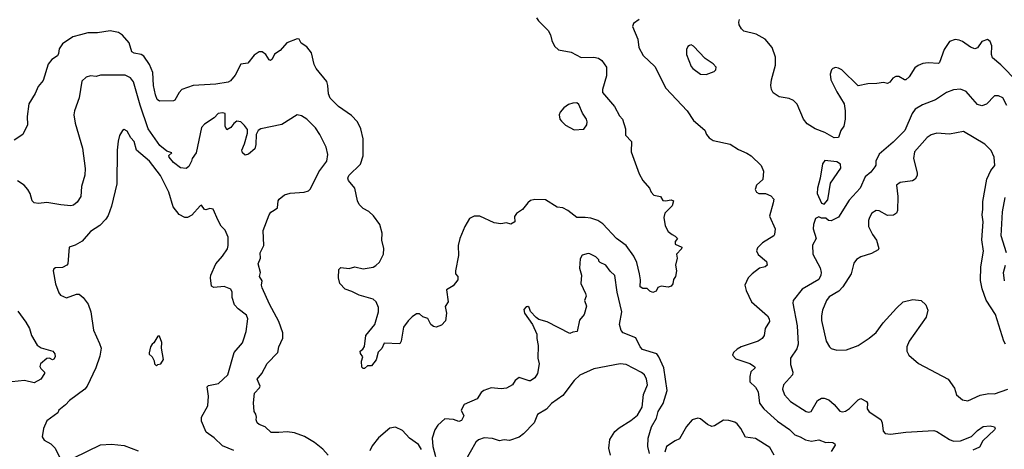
# Model space of a CAD drawing. Extents: x 1966327 to 2147849, y 395140 to 552178.
# Tile 204 of 256: x 2030121 to 2037126, y 531356 to 534413. Entities that reach past the tile are written whole.
import ezdxf

# ---------------------------------------------------------------- set-up
doc = ezdxf.new("R2010")
doc.units = 0

msp = doc.modelspace()

# ---------------------------------------------------------------- linework, layer by layer
at = {"layer": '0CON20XD'}
for points in [[(2033798.8, 534425), (2033811.2, 534405), (2033880.8, 534335), (2033897.1, 534305), (2033905.8, 534265), (2033925, 534223.3), (2033955, 534198.8), (2034045, 534180.8), (2034115, 534144.4), (2034205, 534145.6), (2034238.7, 534138.7), (2034262.7, 534122.7), (2034296.1, 534076.1), (2034295.8, 534014.2), (2034266.7, 533915), (2034267.5, 533895), (2034352.5, 533795), (2034389.3, 533729.3), (2034410, 533705), (2034431.2, 533635), (2034431.3, 533591.3), (2034473.3, 533545), (2034471.7, 533471.7), (2034528.6, 533315), (2034555, 533268.8), (2034601.2, 533215), (2034613.3, 533185), (2034632.5, 533165), (2034680, 533155), (2034696, 533126), (2034715, 533123.3), (2034755, 533130.8), (2034773.3, 533125), (2034761.7, 533088.3), (2034710, 533035), (2034704, 533005), (2034713.8, 532945), (2034733.8, 532905), (2034763.3, 532885), (2034785, 532873.3), (2034800, 532855), (2034784.3, 532835.7), (2034783.3, 532815), (2034831.2, 532795), (2034828.8, 532781.2), (2034794.2, 532745), (2034798.8, 532715), (2034787.1, 532665), (2034792.9, 532625), (2034786.2, 532585), (2034772.5, 532565), (2034767, 532533), (2034755, 532517.5), (2034735, 532510), (2034685, 532517.5), (2034661.7, 532508.3), (2034649.3, 532480.7), (2034625, 532472.5), (2034605, 532480), (2034585, 532500), (2034555, 532500), (2034535, 532512.5), (2034537.7, 532562.3), (2034531.4, 532605), (2034511.8, 532685), (2034491.2, 532731.2), (2034435.7, 532805), (2034366.7, 532855), (2034270.7, 532960.7), (2034235, 532984.6), (2034185, 532999.6), (2034145, 533006.2), (2034085, 533005.5), (2034020.8, 533055), (2033985, 533073.5), (2033945, 533079.4), (2033862.1, 533132.1), (2033785, 533133.3), (2033754.5, 533125.5), (2033735, 533110), (2033698.3, 533061.7), (2033655, 533034), (2033642.3, 533012.3), (2033643.3, 532975), (2033615, 532956.7), (2033585, 532966.2), (2033545, 532960.8), (2033496.6, 532966.6), (2033395, 533015.8), (2033355, 533015.8), (2033321.3, 532998.7), (2033287.9, 532942.1), (2033252.5, 532855), (2033240.8, 532805), (2033242.5, 532735), (2033222.5, 532625), (2033222.5, 532605), (2033238, 532585), (2033238.3, 532561.7), (2033205, 532520), (2033158.3, 532491.7), (2033170, 532405), (2033147, 532373), (2033156.7, 532325), (2033150.7, 532269.3), (2033120.7, 532239.3), (2033083.9, 532223.9), (2033065, 532228.8), (2033046.7, 532245), (2033025, 532287.5), (2032989.3, 532299.3), (2032965, 532320), (2032945, 532318.8), (2032912.1, 532297.9), (2032885, 532271.2), (2032852.5, 532225), (2032834.1, 532125.9), (2032825, 532107.5), (2032715, 532110), (2032696.7, 532073.3), (2032671.7, 532048.3), (2032657, 531993), (2032625, 531950), (2032595, 531950), (2032575, 531930), (2032565, 531930), (2032555, 531940), (2032553.6, 531983.6), (2032562.5, 532015), (2032546.7, 532036.7), (2032542.5, 532055), (2032562, 532068), (2032573, 532087), (2032583.8, 532166.2), (2032646.6, 532243.4), (2032674.5, 532335), (2032673.3, 532365), (2032656.3, 532406.3), (2032635, 532424.3), (2032535, 532451.5), (2032485, 532479.4), (2032436.4, 532496.4), (2032397.5, 532535), (2032388, 532575), (2032392.5, 532635), (2032405, 532650), (2032465, 532642.5), (2032505, 532654), (2032565, 532640), (2032635, 532652.9), (2032655, 532662.9), (2032681.7, 532688.3), (2032709.4, 532745), (2032712.5, 532785), (2032696.5, 532845), (2032698.9, 532895), (2032682.2, 532955), (2032638.3, 533018.3), (2032605, 533047.1), (2032565, 533069.2), (2032537.1, 533097.1)], [(2034528, 534415), (2034488, 534385), (2034480, 534365), (2034518.6, 534275), (2034525.8, 534215), (2034557.6, 534157.6), (2034639.2, 534079.2), (2034717.1, 533925), (2034870, 533765), (2034914.3, 533694.3), (2034995, 533627.5), (2035007.5, 533595), (2035025, 533573.3), (2035055, 533554), (2035175, 533526.9), (2035235, 533490), (2035295, 533464.2), (2035324.2, 533444.2), (2035395.9, 533375.9), (2035413.3, 533335), (2035407.5, 533275), (2035363.6, 533236.4), (2035353.6, 533203.6), (2035362.5, 533185), (2035380, 533175), (2035426.1, 533176.1), (2035465, 533160), (2035486.2, 533135), (2035481.4, 533108.6), (2035455.8, 533015), (2035496, 532925), (2035490.8, 532885), (2035485, 532874.2), (2035406, 532825), (2035370.9, 532789.1), (2035362.7, 532767.3), (2035375, 532741.2), (2035435, 532691.2), (2035438.8, 532665), (2035425, 532654.3), (2035385, 532645.8), (2035332, 532605), (2035304, 532575), (2035280, 532525), (2035290, 532485), (2035326.2, 532405), (2035440.8, 532305), (2035452.9, 532285), (2035454.2, 532265), (2035424.1, 532215.9), (2035417.5, 532165), (2035404, 532145), (2035374.5, 532125.5), (2035254.5, 532085.5), (2035225, 532069.2), (2035198.8, 532045), (2035192, 532025), (2035215, 532000), (2035315, 531966.5), (2035349.2, 531945), (2035353.8, 531935), (2035322.9, 531907.1), (2035316.1, 531873.9), (2035314.5, 531835), (2035355, 531798.5), (2035373.7, 531765), (2035383.2, 531685), (2035414, 531644), (2035511.5, 531555), (2035597.5, 531497.5), (2035635, 531457.8), (2035674, 531445), (2035712.4, 531422.4), (2035755, 531414.4), (2035805, 531422.9), (2035855, 531403.3), (2035875, 531407.5), (2035905, 531403.8), (2035920, 531395), (2035923.3, 531385), (2035895, 531340)], [(2037220.5, 533970.5), (2037101.7, 534091.7), (2037042.4, 534142.4), (2037034.2, 534165), (2037037, 534227), (2037025, 534256.7), (2037005, 534271.2), (2036965, 534258), (2036935, 534213.3), (2036915.8, 534204.2), (2036885, 534216.9), (2036827.8, 534257.8), (2036805, 534266.9), (2036775, 534270.8), (2036735, 534257.5), (2036698.3, 534201.7), (2036665, 534107.5), (2036658.3, 534101.7), (2036585, 534106.9), (2036545, 534100), (2036513.2, 534086.8), (2036489.7, 534070.3), (2036449.2, 534005), (2036425, 533984), (2036415, 533984), (2036375, 534008), (2036355, 534008.8), (2036332.7, 533997.3), (2036311.2, 533968.8), (2036295, 533958.8), (2036265, 533966.7), (2036218.3, 533958.3), (2036155, 533957.5), (2036085, 533941.2), (2035970.8, 534055), (2035945, 534068.9), (2035925, 534071.9), (2035905, 534065.7), (2035895.8, 534055), (2035887.5, 534025), (2035892.5, 533985), (2035935, 533900), (2035987.5, 533815), (2035994.2, 533764.2), (2035994.3, 533704.3), (2035984.4, 533655.6), (2035963.3, 533625), (2035945.9, 533574.1), (2035915, 533573.1), (2035849.9, 533609.9), (2035780, 533635), (2035722, 533672), (2035697.9, 533705), (2035651.7, 533811.7), (2035625, 533838.5), (2035595, 533851.8), (2035523.1, 533863.1), (2035481.5, 533891.5), (2035470, 533915), (2035465.5, 533945.5), (2035470, 533985), (2035498.3, 534088.3), (2035497.8, 534145), (2035474.6, 534214.6), (2035424.2, 534275), (2035359.3, 534309.3), (2035271.7, 534331.7), (2035255, 534346.7), (2035240, 534375), (2035236.2, 534396.2), (2035241.4, 534415)], [(2032537.1, 533097.1), (2032524.4, 533125), (2032506, 533215), (2032459.7, 533269.7), (2032454.5, 533285), (2032463.3, 533305), (2032545.3, 533384.7), (2032565.5, 533445), (2032564.6, 533565), (2032548.5, 533635), (2032524.5, 533685), (2032481.2, 533731.2), (2032388, 533795), (2032330, 533855), (2032319.2, 533885), (2032314.2, 533945), (2032305, 533972.5), (2032229.4, 534065), (2032215.6, 534095), (2032197.7, 534177.7), (2032165, 534220), (2032122.5, 534245), (2032110, 534275), (2032095, 534276.7), (2032022.7, 534247.3), (2031975, 534193.8), (2031935, 534166.7), (2031918.2, 534131.8), (2031905, 534122), (2031895, 534126.7), (2031871.2, 534165), (2031845, 534183.8), (2031825, 534183.8), (2031790.3, 534159.7), (2031745, 534103.8), (2031695, 534096), (2031655, 534017.1), (2031621.7, 533978.3), (2031605, 533967.5), (2031516.3, 533953.7), (2031355.5, 533944.5), (2031275, 533915.8), (2031255.5, 533894.5), (2031225, 533841.2), (2031215, 533836.2), (2031116.4, 533833.6), (2031100, 533845), (2031087.4, 533877.4), (2031073.8, 533945), (2031067.7, 534037.7), (2031044.8, 534094.7), (2031004.1, 534154.1), (2030985, 534165.5), (2030935, 534175.7), (2030918.8, 534185), (2030899, 534249), (2030853.1, 534303.1), (2030825, 534320.5), (2030765, 534332.3), (2030675, 534319.7), (2030605, 534319.5), (2030555, 534305.4), (2030499.2, 534290.8), (2030425, 534242), (2030401.2, 534205), (2030398.3, 534171.7), (2030390, 534155), (2030349.7, 534130.3), (2030323, 534097), (2030289.1, 533980.9), (2030251.7, 533938.3), (2030231.3, 533888.7), (2030187.1, 533815), (2030173.8, 533725), (2030176.7, 533665), (2030142.5, 533595), (2030082.5, 533555)], [(2035005, 534022), (2035062.5, 534045), (2035073.6, 534056.4), (2035076.7, 534075), (2035055, 534098.8), (2034997.5, 534137.5), (2034915, 534223.8), (2034897, 534233), (2034885, 534230), (2034875, 534222.5), (2034865, 534200), (2034864, 534165), (2034899.1, 534079.1), (2034908.8, 534065), (2034965, 534026), (2035005, 534022)], [(2031964.6, 531475.4), (2031910, 531475), (2031866.8, 531516.8), (2031825, 531532.9), (2031811.2, 531545), (2031802.5, 531565), (2031806.4, 531583.6), (2031801.2, 531605), (2031790, 531625), (2031783.9, 531686.1), (2031792, 531755), (2031826.8, 531793.2), (2031830.8, 531805), (2031810, 531855), (2031844, 531895), (2031882.6, 531967.4), (2031958, 532045), (2031964.3, 532085.7), (2031993, 532147), (2031993.3, 532185), (2031964.2, 532265), (2031897.6, 532387.6), (2031846, 532505), (2031842, 532525), (2031846.2, 532555), (2031826.7, 532585), (2031833.3, 532615), (2031818.8, 532675), (2031833.8, 532715), (2031830.8, 532755), (2031857.1, 532805), (2031853.6, 532913.6), (2031896, 533025), (2031907.9, 533042.1), (2031932.2, 533057.8), (2031956, 533075), (2031960, 533125), (2031966, 533135), (2032005, 533166), (2032045, 533177.5), (2032145, 533185.8), (2032175, 533196), (2032190.3, 533209.7), (2032250.4, 533329.6), (2032307.1, 533405), (2032314.1, 533454.1), (2032302.5, 533505), (2032256.9, 533596.9), (2032225, 533643.8), (2032163.3, 533705), (2032125, 533727.5), (2032095, 533735.8), (2031985, 533668), (2031837.5, 533635), (2031818.8, 533625), (2031803.4, 533596.6), (2031800.8, 533525), (2031793.5, 533495), (2031749.5, 533455), (2031725, 533447.9), (2031705.5, 533465), (2031700.4, 533485), (2031720.5, 533529.5), (2031742.9, 533605), (2031741.1, 533631.1), (2031720.7, 533660.7), (2031694.4, 533685), (2031665, 533690.8), (2031645.5, 533675), (2031624, 533645), (2031595, 533630), (2031584, 533654), (2031582, 533745), (2031565, 533750.8), (2031532.5, 533745), (2031503.8, 533715), (2031435, 533669.2), (2031415.7, 533645), (2031376.7, 533465), (2031348, 533425), (2031344.2, 533405), (2031325, 533368.8), (2031305, 533354), (2031265, 533358.8), (2031215, 533396), (2031184, 533435), (2031183.1, 533446.9), (2031203.3, 533465), (2031168.1, 533478.1), (2031118.7, 533518.7), (2031035.4, 533635), (2030978.1, 533805), (2030931.1, 533971.1), (2030909.4, 533999.4), (2030872.7, 534017.3), (2030695, 534017.1), (2030665, 534008), (2030625, 534014.3), (2030595, 534004.2), (2030564.2, 533975), (2030544.4, 533855.6), (2030511.9, 533765), (2030507.1, 533735), (2030515, 533677.5), (2030568.7, 533498.7), (2030586.7, 533355), (2030584.3, 533305.7), (2030560.8, 533225), (2030555.8, 533155), (2030531.2, 533115), (2030505, 533093.8), (2030485, 533088.8), (2030414.3, 533094.3), (2030315, 533112.5), (2030255, 533105.8), (2030225, 533109.2), (2030210, 533125), (2030196.7, 533175), (2030180, 533205), (2030151.9, 533235), (2030105, 533265.4)], [(2036886.2, 533866.2), (2036855, 533902), (2036815, 533918), (2036765, 533914.2), (2036715.5, 533894.5), (2036635, 533842.9), (2036544, 533806), (2036492.5, 533775), (2036469.4, 533745), (2036416.8, 533625), (2036335, 533540.6), (2036234.6, 533455.4), (2036211.1, 533405), (2036211.3, 533378.7), (2036205, 533366), (2036175, 533327.5), (2036136.2, 533293.8), (2036100.5, 533215), (2036022.4, 533127.6), (2035945, 533008.8), (2035895, 532981.2), (2035875, 532983.3), (2035855, 533000), (2035825, 533001.2), (2035805, 533010), (2035781.7, 532998.3), (2035767.5, 532955), (2035765.8, 532925), (2035786.9, 532855), (2035762.1, 532807.9), (2035762.5, 532745), (2035815, 532646.7), (2035822.7, 532615), (2035820.5, 532595), (2035805, 532564.4), (2035688.1, 532495), (2035624.3, 532415), (2035620.6, 532395), (2035650.9, 532235), (2035660, 532105), (2035649.2, 532070.8), (2035604.2, 532005), (2035605, 531960), (2035622, 531905), (2035618.8, 531885), (2035553.8, 531815), (2035548, 531785), (2035562.4, 531742.4), (2035604, 531695), (2035715, 531624.2), (2035735, 531619.2), (2035751.2, 531625), (2035796.9, 531703.1), (2035825, 531720.8), (2035845, 531720), (2035877.3, 531707.3), (2035915, 531675.8), (2035955, 531627.5), (2035975, 531621.4), (2035996.4, 531626.4), (2036025, 531645.6), (2036085, 531708.6), (2036105, 531718.6), (2036145.4, 531695.4), (2036152.9, 531685), (2036150.6, 531645), (2036165, 531622.5), (2036247.3, 531567.3), (2036257.5, 531545), (2036264.5, 531484.5), (2036278.9, 531468.9), (2036315.4, 531464.6), (2036425, 531478.2), (2036625, 531488.9), (2036645, 531483.8), (2036735, 531425.5), (2036765, 531413.6), (2036815, 531416.4), (2036892.7, 531447.3), (2036935, 531489.5), (2036975, 531517.7), (2037025, 531521.8), (2037055, 531515.4), (2037061.1, 531505), (2037056.9, 531495), (2036973, 531417), (2036948.3, 531371.7), (2036900.5, 531349.5)], [(2037142.4, 533802.4), (2037115, 533856), (2037085, 533872), (2037055, 533870), (2036999.5, 533810.5), (2036965, 533800), (2036935, 533810), (2036886.2, 533866.2)], [(2034065, 533628), (2034135, 533633.8), (2034156.2, 533665), (2034158.8, 533685), (2034153.8, 533705), (2034125, 533747.5), (2034099.3, 533809.3), (2034085, 533820), (2034055, 533818.8), (2034025, 533809.2), (2033992, 533785), (2033966, 533755), (2033959.2, 533735), (2033964.2, 533705), (2033975, 533690), (2034005, 533662.5), (2034065, 533628)], [(2031645, 531346.9), (2031565, 531380), (2031505, 531437.8), (2031447.6, 531477.6), (2031414.6, 531555), (2031414.6, 531585), (2031460, 531665), (2031463.8, 531735), (2031455, 531800), (2031465, 531810.5), (2031535, 531824.3), (2031602.5, 531885), (2031646.4, 532043.6), (2031705.8, 532114.2), (2031714.5, 532135), (2031731.5, 532195), (2031743.1, 532285), (2031735, 532309.4), (2031675, 532354.5), (2031649.2, 532385), (2031632.1, 532435), (2031631.8, 532475), (2031622.5, 532495), (2031575, 532514.6), (2031502.7, 532507.3), (2031485.9, 532515.9), (2031477.5, 532575), (2031481.1, 532595), (2031515.4, 532674.6), (2031565, 532731.2), (2031598.5, 532781.5), (2031604.5, 532805), (2031604.4, 532865), (2031583.3, 532915), (2031555, 532943.3), (2031533.2, 532983.2), (2031497.5, 533065), (2031475, 533070), (2031445, 533060), (2031435, 533062.5), (2031415, 533092.5), (2031405, 533088.8), (2031345, 533022.9), (2031315, 533004.2), (2031295.9, 533005.9), (2031255, 533026), (2031212.3, 533082.3), (2031183.2, 533185), (2031121.8, 533305), (2031045, 533405.6), (2030952.5, 533485), (2030936, 533545), (2030911.5, 533571.5), (2030885, 533620), (2030865, 533632.5), (2030852.5, 533625), (2030831.2, 533588.8), (2030822.5, 533547.5), (2030815.7, 533484.3), (2030813.3, 533245), (2030774.5, 533085), (2030750.8, 533019.2), (2030735, 532993.1), (2030691.7, 532948.3), (2030624, 532905), (2030565, 532836), (2030515, 532808), (2030473.3, 532795), (2030463.6, 532676.4), (2030457.5, 532665), (2030425, 532650), (2030375, 532647.5), (2030365, 532640), (2030360, 532625), (2030375, 532532.5), (2030398.6, 532468.6), (2030411.7, 532451.7), (2030455, 532434), (2030525, 532460), (2030545, 532458.8), (2030573.8, 532435), (2030609.1, 532389.1), (2030628.2, 532335), (2030645.4, 532204.6), (2030689.6, 532109.6), (2030700.6, 532075), (2030691.7, 532018.3), (2030662.9, 531935), (2030601.1, 531805), (2030585, 531783.3), (2030475, 531703.1), (2030447.3, 531672.7), (2030398.8, 531635), (2030393.3, 531615), (2030315, 531558.8), (2030290.8, 531505), (2030280, 531445), (2030295, 531421.2), (2030343.3, 531395), (2030373.8, 531365), (2030406.7, 531295)], [(2037135, 532103.1), (2037122.7, 532125), (2037061.9, 532315), (2036996.3, 532416.3), (2036967.7, 532497.7), (2036956.4, 532556.4), (2036958.8, 532655), (2036978.5, 532765), (2036965.9, 532845.9), (2036974.1, 532975), (2036966.9, 533025), (2036973.8, 533065), (2036971.9, 533118.1), (2037002, 533278), (2037029.7, 533340.3), (2037057.5, 533375), (2037052.5, 533435), (2037030.9, 533480.9), (2036987.6, 533527.6), (2036835, 533616.9), (2036735, 533598.6), (2036645, 533604.3), (2036605, 533592.9), (2036576.3, 533573.7), (2036487.4, 533472.6), (2036480, 533425), (2036505.8, 533324.2), (2036505.8, 533305), (2036491.7, 533278.3), (2036473, 533267), (2036385, 533253.3), (2036358.1, 533235), (2036367.5, 533155), (2036365.8, 533055), (2036358.8, 533035), (2036337.9, 533022.1), (2036295, 533020.6), (2036235, 533052.2), (2036215, 533055.7), (2036182.5, 533035), (2036166.4, 533006.4), (2036159.4, 532985), (2036160.3, 532940.3), (2036188, 532885), (2036216.2, 532845), (2036233.3, 532785), (2036227.5, 532775), (2036180.9, 532749.1), (2036104.6, 532725.4), (2036075, 532706), (2036055, 532680), (2036036.7, 532605), (2035977.7, 532512.3), (2035948.7, 532481.3), (2035880.2, 532439.8), (2035860.9, 532415), (2035831.5, 532345), (2035824.5, 532305), (2035825, 532272.5), (2035859.2, 532125), (2035882, 532085), (2035895, 532074.2), (2035935, 532060.8), (2036003.9, 532063.9), (2036085, 532094), (2036165, 532145.8), (2036213.2, 532186.8), (2036263.8, 532256.2), (2036358.7, 532361.3), (2036406.7, 532405), (2036475, 532422.5), (2036535, 532413.8), (2036566.7, 532385), (2036581.2, 532345), (2036568.8, 532295), (2036448.8, 532125), (2036433.3, 532085), (2036432.5, 532055), (2036447.5, 532025), (2036515.9, 531965.9), (2036726.7, 531855), (2036770.7, 531790.7), (2036785, 531742.5), (2036828.3, 531708.3), (2036865, 531700), (2036955, 531741.2), (2037015, 531753.8), (2037055, 531751.2), (2037150, 531785)], [(2035845, 533100), (2035869.7, 533130.3), (2035889.3, 533250.7), (2035963.6, 533356.4), (2035960, 533385), (2035935, 533402.1), (2035848.8, 533411.2), (2035833, 533387), (2035816.1, 533286.1), (2035795.8, 533215), (2035794.4, 533175), (2035825, 533107.5), (2035845, 533100)], [(2037142.3, 532755), (2037104.1, 532875), (2037113.4, 533045), (2037131.5, 533148.5)], [(2034602.7, 531325), (2034589.2, 531375), (2034592.2, 531435), (2034616.7, 531515), (2034651.7, 531578.2), (2034663.4, 531625), (2034698.4, 531681.6), (2034727.8, 531775), (2034702.8, 531935), (2034669.1, 532015), (2034654.7, 532034.7), (2034552.2, 532065), (2034535, 532084.4), (2034505, 532148.5), (2034415, 532184.6), (2034400.1, 532200.1), (2034389.2, 532245), (2034405.4, 532335), (2034370.8, 532475), (2034355, 532592.5), (2034322.3, 532622.3), (2034290, 532665), (2034250, 532685), (2034240, 532695), (2034240, 532705), (2034220, 532725), (2034177, 532747), (2034165, 532750), (2034123, 532737), (2034108.3, 532711.7), (2034103.3, 532645), (2034117.5, 532595), (2034112.5, 532535), (2034146.7, 532465), (2034150, 532445), (2034140, 532415), (2034152.5, 532375), (2034137.5, 532315), (2034102.5, 532275), (2034087.5, 532195), (2034055, 532190), (2034035, 532180), (2033872.7, 532262.7), (2033815, 532280), (2033795, 532293.3), (2033755.8, 532335.8), (2033746.2, 532365), (2033735, 532372.5), (2033725, 532370), (2033708.3, 532351.7), (2033713.3, 532325), (2033770, 532245), (2033799.2, 532175), (2033799.2, 532145), (2033810, 532095), (2033806.9, 532005), (2033815.7, 531965), (2033804.3, 531895), (2033785, 531864), (2033755.7, 531844.3), (2033745, 531844), (2033675, 531866.2), (2033645, 531846.7), (2033626.2, 531815), (2033585, 531790.6), (2033546.8, 531786.8), (2033475, 531792.9), (2033423.3, 531775), (2033405, 531760), (2033375, 531715.8), (2033283.8, 531675), (2033261.2, 531635), (2033280.8, 531595), (2033265, 531560.8), (2033244.3, 531554.3), (2033207.5, 531567.5), (2033146.5, 531573.5), (2033095, 531528.6), (2033074.5, 531495), (2033054.7, 531435.3), (2033060, 531375), (2033079.5, 531305)], [(2037126.6, 532555), (2037120.4, 532615), (2037134.7, 532665.3)], [(2030108, 532338), (2030165, 532261.2), (2030190, 532215), (2030206, 532165), (2030246.6, 532096.6), (2030275, 532076.9), (2030356.7, 532055), (2030371.2, 532035), (2030373.3, 532015), (2030365, 531997.5), (2030355, 531992.5), (2030334.2, 532004.2), (2030315, 532002.9), (2030268.9, 531965), (2030265.5, 531945.5), (2030270.8, 531930.8), (2030297.5, 531905), (2030297.5, 531895), (2030272.5, 531855), (2030225, 531828), (2030155, 531844.4), (2030065, 531835.8)], [(2031095, 531950), (2031105, 531960), (2031126.4, 531963.6), (2031143.3, 531995), (2031130, 532075), (2031133.3, 532115), (2031115, 532160), (2031105, 532160), (2031076.4, 532113.6), (2031062.5, 532105), (2031051.2, 532085), (2031043, 532043), (2031043, 532033), (2031063, 532013), (2031077.5, 531985), (2031080, 531965), (2031095, 531950)], [(2034324.4, 531315), (2034311.8, 531365), (2034318.5, 531425), (2034355, 531482.5), (2034385, 531508.1), (2034469.8, 531560.2), (2034515, 531598.6), (2034548.5, 531655), (2034560, 531745), (2034586.5, 531815), (2034580.6, 531855), (2034565.7, 531885), (2034545, 531901.9), (2034435, 531958.6), (2034393.6, 531963.6), (2034205, 531927.5), (2034105, 531882.5), (2034065.8, 531845), (2033985, 531738), (2033905, 531681.9), (2033869.2, 531640.7), (2033805, 531604), (2033780, 531545), (2033705.8, 531465), (2033675, 531442.5), (2033605, 531418.5), (2033567.8, 531422.2), (2033535, 531417.3), (2033485, 531432.5), (2033425, 531436.5), (2033385.6, 531424.4), (2033365, 531406.7), (2033286.2, 531265)], [(2035488.9, 531315), (2035457.9, 531367.9), (2035355, 531432.3), (2035285, 531441.5), (2035250.4, 531505), (2035225, 531537.5), (2035209.5, 531549.5), (2035165, 531562), (2035127.9, 531562.1), (2035065, 531522.5), (2035045, 531519.2), (2035015, 531533.3), (2034965, 531573.5), (2034945, 531576.5), (2034905, 531564.5), (2034865, 531519.2), (2034815, 531430.6), (2034783.1, 531416.9), (2034722.5, 531375), (2034710.8, 531335)], [(2032979.5, 531355), (2032959.1, 531389.1), (2032895, 531435.8), (2032845, 531490.8), (2032795, 531512.5), (2032755, 531507.1), (2032672.9, 531437.1), (2032629.8, 531380.2), (2032611.1, 531345)], [(2032315.8, 531315), (2032277.4, 531357.4), (2032217.5, 531405), (2032147.3, 531447.3), (2032075, 531472.5), (2032025, 531479.5), (2031964.6, 531475.4)], [(2030506.7, 531295), (2030695, 531387.8), (2030775, 531391.9), (2030865, 531382.2), (2030965, 531344.5)]]:
    msp.add_lwpolyline(points, dxfattribs=at)

doc.saveas('drawing.dxf')
